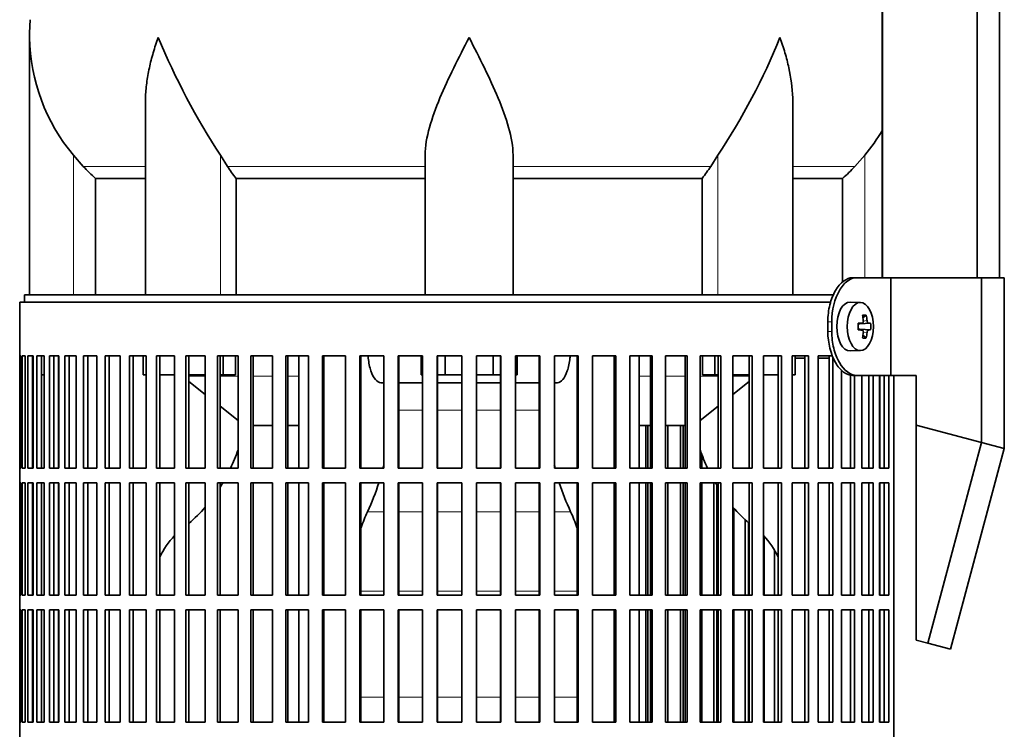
# Model space of a CAD drawing. Header units: millimetres. Extents: x -303 to -74, y -428 to 1006.
# Tile 11 of 26: x -302 to -262, y 252 to 281. Entities that reach past the tile are written whole.
import ezdxf

# ---------------------------------------------------------------- set-up
doc = ezdxf.new("R2010")
doc.units = ezdxf.units.MM
for name, color, linetype in [('LOW_134-18', 7, 'Continuous'), ('M5X8_UNI7687', 7, 'Continuous'), ('VSI134_DIFFUSORE', 7, 'Continuous'), ('VSI134_FILTRO_A', 7, 'Continuous'), ('VSI134_FILTRO_B', 7, 'Continuous'), ('VSI134_SUPPORTO_', 7, 'Continuous'), ('VSI134_TERMINALE', 7, 'Continuous')]:
    doc.layers.add(name, color=color, linetype=linetype)

# ---------------------------------------------------------------- blocks, each defined once
blk = doc.blocks.new('SE')
at = {"layer": 'LOW_134-18', "color": 7, "linetype": 'Continuous', "lineweight": 35}
for p, q in [((-266.769, 795.877), (-266.769, 270.577)), ((-262.891, 270.577), (-262.891, 795.877)), ((-261.982, 270.577), (-261.982, 795.877)), ((-266.783, 296.877), (-266.783, 270.577))]:
    blk.add_line(p, q, dxfattribs=at)
at = {"layer": 'M5X8_UNI7687', "color": 7, "linetype": 'Continuous', "lineweight": 35}
for p, q in [((-267.667, 269.563), (-268.086, 269.577)), ((-267.434, 269.044), (-267.566, 268.936)), ((-267.763, 268.702), (-267.603, 268.72)), ((-267.255, 268.716), (-267.7, 268.684)), ((-267.603, 268.435), (-267.763, 268.453)), ((-267.255, 268.439), (-267.7, 268.47)), ((-267.434, 268.11), (-267.566, 268.218)), ((-268.086, 267.577), (-267.667, 267.591))]:
    blk.add_line(p, q, dxfattribs=at)
at = {"layer": 'M5X8_UNI7687', "color": 4, "linetype": 'Continuous', "lineweight": 9}
for p, q in [((-267.763, 268.702), (-267.607, 268.719)), ((-267.343, 268.719), (-267.7, 268.684)), ((-267.554, 268.803), (-267.398, 268.819)), ((-267.607, 268.435), (-267.763, 268.453)), ((-267.7, 268.47), (-267.343, 268.435)), ((-267.398, 268.336), (-267.556, 268.351))]:
    blk.add_line(p, q, dxfattribs=at)
at = {"layer": 'M5X8_UNI7687', "color": 7, "linetype": 'Continuous', "lineweight": 35}
blk.add_arc((-269.104, 268.577), 1.854, 355.7167, 4.2833, dxfattribs=at)
for centre, major_axis, ratio, start_param, end_param in [((-268.096, 268.577), (0, -1), 0.544639, 3.141593, 6.283185), ((-268.765, 267.965), (1.585, 0.958), 0.318449, 0.410036, 0.559729), ((-269.117, 268.577), (0, 2), 0.788011, 4.833518, 4.948078), ((-269.15, 268.577), (0, 2), 0.882948, 4.833518, 4.948078), ((-269.134, 268.546), (1.994, 0.146), 0.047468, 0.695348, 0.809907), ((-268.432, 268.577), (0, -1.852), 0.361923, 1.49595, 1.645642), ((-267.698, 268.785), (-0.195, -0.02), 0.510424, 1.182652, 1.511361), ((-269.134, 268.546), (1.994, 0.146), 0.047468, 0.33853, 0.453089), ((-267.698, 268.37), (-0.195, 0.02), 0.510424, 4.771824, 5.100533), ((-269.134, 268.608), (1.994, -0.146), 0.047468, -0.809907, -0.695348), ((-269.117, 268.577), (0, -2), 0.788011, 1.335108, 1.449667), ((-268.765, 269.19), (1.585, -0.958), 0.318449, -0.559729, -0.410036), ((-269.15, 268.577), (0, -2), 0.882948, 1.335108, 1.449667), ((-269.134, 268.608), (1.994, -0.146), 0.047468, -0.453089, -0.33853), ((-268.096, 268.577), (0, -1), 0.544639, 0, 0.01805)]:
    blk.add_ellipse(centre, major_axis=major_axis, ratio=ratio, start_param=start_param, end_param=end_param, dxfattribs=at)
blk.add_ellipse((-267.677, 268.577), major_axis=(0, -0.986), ratio=0.544639, dxfattribs=at)
for points in [[(-267.607, 268.719), (-267.604, 268.719), (-267.6, 268.72), (-267.594, 268.721), (-267.588, 268.724), (-267.583, 268.727), (-267.578, 268.731), (-267.573, 268.736), (-267.568, 268.742), (-267.564, 268.749), (-267.561, 268.756), (-267.558, 268.764), (-267.555, 268.773), (-267.553, 268.781), (-267.552, 268.79), (-267.552, 268.799), (-267.552, 268.809), (-267.552, 268.815), (-267.552, 268.819)], [(-267.398, 268.819), (-267.397, 268.815), (-267.396, 268.809), (-267.395, 268.799), (-267.393, 268.79), (-267.39, 268.781), (-267.388, 268.773), (-267.385, 268.764), (-267.381, 268.756), (-267.377, 268.749), (-267.373, 268.742), (-267.369, 268.736), (-267.365, 268.731), (-267.361, 268.727), (-267.357, 268.724), (-267.352, 268.721), (-267.348, 268.72), (-267.345, 268.719), (-267.343, 268.719)], [(-267.552, 268.336), (-267.552, 268.339), (-267.552, 268.346), (-267.552, 268.356), (-267.552, 268.365), (-267.553, 268.373), (-267.555, 268.382), (-267.558, 268.39), (-267.561, 268.398), (-267.564, 268.406), (-267.568, 268.413), (-267.573, 268.419), (-267.578, 268.424), (-267.583, 268.428), (-267.588, 268.431), (-267.594, 268.433), (-267.6, 268.435), (-267.604, 268.435), (-267.607, 268.435)], [(-267.343, 268.435), (-267.345, 268.435), (-267.348, 268.435), (-267.352, 268.433), (-267.357, 268.431), (-267.361, 268.428), (-267.365, 268.424), (-267.369, 268.419), (-267.373, 268.413), (-267.377, 268.406), (-267.381, 268.398), (-267.385, 268.39), (-267.388, 268.382), (-267.39, 268.373), (-267.393, 268.365), (-267.395, 268.356), (-267.396, 268.346), (-267.397, 268.339), (-267.398, 268.336)]]:
    blk.add_open_spline(points, degree=3, dxfattribs=at)
at = {"layer": 'VSI134_DIFFUSORE', "color": 7, "linetype": 'Continuous', "lineweight": 35}
for p, q in [((-301.695, 280.424), (-301.695, 269.877)), ((-296.95, 277.748), (-296.95, 269.877)), ((-270.44, 269.877), (-270.44, 277.748)), ((-299.493, 275.137), (-299.895, 275.596)), ((-293.593, 275.137), (-293.877, 275.596)), ((-285.495, 269.877), (-285.495, 275.596)), ((-281.895, 269.877), (-281.895, 275.596)), ((-273.513, 275.596), (-273.797, 275.137)), ((-267.495, 275.596), (-267.897, 275.137)), ((-298.99, 274.648), (-296.95, 274.648)), ((-298.99, 269.877), (-298.99, 274.648)), ((-293.237, 274.648), (-285.495, 274.648)), ((-293.237, 269.877), (-293.237, 274.648)), ((-281.895, 274.648), (-274.153, 274.648)), ((-274.153, 274.648), (-274.153, 269.877)), ((-270.44, 274.648), (-268.401, 274.648)), ((-268.401, 274.648), (-268.401, 270.405))]:
    blk.add_line(p, q, dxfattribs=at)
at = {"layer": 'VSI134_DIFFUSORE', "color": 4, "linetype": 'Continuous', "lineweight": 9}
for p, q in [((-299.895, 269.877), (-299.895, 275.596)), ((-293.877, 269.877), (-293.877, 275.596)), ((-273.513, 269.877), (-273.513, 275.596)), ((-267.495, 270.577), (-267.495, 275.596)), ((-299.493, 275.137), (-296.95, 275.137)), ((-293.593, 275.137), (-285.495, 275.137)), ((-281.895, 275.137), (-273.797, 275.137)), ((-270.44, 275.137), (-267.897, 275.137))]:
    blk.add_line(p, q, dxfattribs=at)
at = {"layer": 'VSI134_DIFFUSORE', "color": 7, "linetype": 'Continuous', "lineweight": 35}
for centre, radius, start, end in [((-293.995, 280.422), 7.7, 174.5826, 180.0352), ((-293.957, 280.56), 7.74, 181.0159, 219.8906), ((-268.756, 291.931), 29.965, 202.585, 213.0327), ((-295.739, 290.403), 26.707, 326.3278, 338.0546), ((-273.433, 280.56), 7.74, 320.1094, 329.446), ((-286.965, 279.585), 7.982, 213.8601, 218.2043), ((-280.42, 279.581), 7.975, 321.7938, 326.1418)]:
    blk.add_arc(centre, radius, start, end, dxfattribs=at)
for points, knots in [([(-296.423, 280.422), (-296.442, 280.37), (-296.46, 280.318), (-296.496, 280.214), (-296.514, 280.161), (-296.565, 280.005), (-296.597, 279.901), (-296.688, 279.589), (-296.742, 279.382), (-296.832, 278.967), (-296.869, 278.759), (-296.922, 278.348), (-296.94, 278.144), (-296.949, 277.876), (-296.95, 277.812), (-296.95, 277.747)], [0, 0, 0, 0, 0.03125, 0.03125, 0.0625, 0.0625, 0.125, 0.125, 0.25, 0.25, 0.375, 0.375, 0.5, 0.5, 0.5400162, 0.5400162, 0.5400162, 0.5400162]), ([(-283.695, 280.422), (-284.118, 279.592), (-284.548, 278.751), (-285.056, 277.536), (-285.205, 277.134), (-285.425, 276.343), (-285.495, 275.963), (-285.495, 275.596)], [0, 0, 0, 0, 0.5, 0.5, 0.75, 0.75, 1, 1, 1, 1]), ([(-281.895, 275.596), (-281.895, 275.963), (-281.965, 276.343), (-282.185, 277.133), (-282.334, 277.536), (-282.842, 278.75), (-283.272, 279.593), (-283.695, 280.422)], [0, 0, 0, 0, 0.25, 0.25, 0.5, 0.5, 1, 1, 1, 1]), ([(-270.44, 277.747), (-270.44, 277.814), (-270.441, 277.882), (-270.458, 278.36), (-270.515, 278.768), (-270.649, 279.385), (-270.702, 279.591), (-270.793, 279.901), (-270.825, 280.005), (-270.877, 280.161), (-270.903, 280.239), (-270.93, 280.318), (-270.949, 280.37), (-270.958, 280.397), (-270.967, 280.422)], [0.4588627, 0.4588627, 0.4588627, 0.4588627, 0.5, 0.5, 0.75, 0.75, 0.875, 0.875, 0.9375, 0.9375, 0.96875, 0.984375, 0.984375, 1, 1, 1, 1])]:
    blk.add_open_spline(points, degree=3, knots=knots, dxfattribs=at)
for points in [[(-298.99, 274.648), (-299.164, 274.805), (-299.332, 274.968), (-299.493, 275.137)], [(-267.897, 275.137), (-268.059, 274.968), (-268.226, 274.805), (-268.401, 274.648)]]:
    blk.add_open_spline(points, degree=3, dxfattribs=at)
at = {"layer": 'VSI134_FILTRO_A', "color": 7, "linetype": 'Continuous', "lineweight": 35}
for p, q in [((-268.888, 269.577), (-302.095, 269.577)), ((-302.095, 269.577), (-302.095, 229.377)), ((-302.093, 267.377), (-302.093, 262.777)), ((-302.049, 267.377), (-302.093, 267.377)), ((-302.049, 267.377), (-302.049, 262.777)), ((-301.996, 267.377), (-301.996, 262.777)), ((-301.866, 267.377), (-301.996, 267.377)), ((-301.866, 267.377), (-301.866, 262.777)), ((-301.761, 267.377), (-301.761, 262.777)), ((-301.544, 267.377), (-301.761, 267.377)), ((-301.565, 267.377), (-301.565, 262.777)), ((-301.544, 267.377), (-301.544, 262.777)), ((-301.387, 267.377), (-301.387, 262.777)), ((-301.087, 267.377), (-301.387, 267.377)), ((-301.197, 267.377), (-301.197, 262.777)), ((-301.087, 267.377), (-301.087, 262.777)), ((-300.88, 267.377), (-300.88, 262.777)), ((-300.497, 267.377), (-300.88, 267.377)), ((-300.695, 267.377), (-300.695, 262.777)), ((-300.497, 267.377), (-300.497, 262.777)), ((-300.241, 267.377), (-300.241, 262.777)), ((-299.779, 267.377), (-300.241, 267.377)), ((-300.064, 267.377), (-300.064, 262.777)), ((-299.779, 267.377), (-299.779, 262.777)), ((-299.476, 267.377), (-299.476, 262.777)), ((-298.939, 267.377), (-299.476, 267.377)), ((-299.308, 267.377), (-299.308, 262.777)), ((-298.939, 267.377), (-298.939, 262.777)), ((-298.592, 267.377), (-298.592, 262.777)), ((-297.983, 267.377), (-298.592, 267.377)), ((-298.433, 267.377), (-298.433, 262.777)), ((-297.983, 267.377), (-297.983, 262.777)), ((-297.594, 267.377), (-297.594, 262.777)), ((-296.918, 267.377), (-297.594, 267.377)), ((-297.446, 267.377), (-297.446, 262.777)), ((-296.918, 267.377), (-296.918, 262.777)), ((-295.753, 267.377), (-296.49, 267.377)), ((-296.49, 267.377), (-296.49, 262.777)), ((-296.355, 267.377), (-296.355, 262.777)), ((-295.753, 267.377), (-295.753, 262.777)), ((-294.496, 267.377), (-295.289, 267.377)), ((-295.289, 267.377), (-295.289, 262.777)), ((-295.167, 267.377), (-295.167, 262.777)), ((-294.496, 267.377), (-294.496, 262.777)), ((-293.156, 267.377), (-294, 267.377)), ((-294, 267.377), (-294, 262.777)), ((-293.892, 267.377), (-293.892, 262.777)), ((-293.156, 267.377), (-293.156, 262.777)), ((-291.745, 267.377), (-292.632, 267.377)), ((-292.632, 267.377), (-292.632, 262.777)), ((-292.539, 267.377), (-292.539, 262.777)), ((-291.745, 267.377), (-291.745, 262.777)), ((-290.272, 267.377), (-291.196, 267.377)), ((-291.196, 267.377), (-291.196, 262.777)), ((-291.119, 267.377), (-291.119, 262.777)), ((-290.272, 267.377), (-290.272, 262.777)), ((-288.749, 267.377), (-289.703, 267.377)), ((-289.703, 267.377), (-289.703, 262.777)), ((-289.643, 267.377), (-289.643, 262.777)), ((-288.749, 267.377), (-288.749, 262.777)), ((-287.188, 267.377), (-288.164, 267.377)), ((-288.164, 267.377), (-288.164, 262.777)), ((-288.121, 267.377), (-288.121, 262.777)), ((-287.188, 267.377), (-287.188, 262.777)), ((-285.6, 267.377), (-286.592, 267.377)), ((-286.592, 267.377), (-286.592, 262.777)), ((-286.566, 267.377), (-286.566, 262.777)), ((-285.6, 267.377), (-285.6, 262.777)), ((-283.998, 267.377), (-284.997, 267.377)), ((-284.997, 267.377), (-284.997, 262.777)), ((-284.988, 267.377), (-284.988, 262.777)), ((-283.998, 267.377), (-283.998, 262.777)), ((-282.393, 267.377), (-283.392, 267.377)), ((-283.392, 267.377), (-283.392, 262.777)), ((-282.402, 267.377), (-282.402, 262.777)), ((-282.393, 267.377), (-282.393, 262.777)), ((-280.799, 267.377), (-281.79, 267.377)), ((-281.79, 267.377), (-281.79, 262.777)), ((-280.825, 267.377), (-280.825, 262.777)), ((-280.799, 267.377), (-280.799, 262.777)), ((-279.226, 267.377), (-280.202, 267.377)), ((-280.202, 267.377), (-280.202, 262.777)), ((-279.269, 267.377), (-279.269, 262.777)), ((-279.226, 267.377), (-279.226, 262.777)), ((-277.687, 267.377), (-278.641, 267.377)), ((-278.641, 267.377), (-278.641, 262.777)), ((-277.748, 267.377), (-277.748, 262.777)), ((-277.687, 267.377), (-277.687, 262.777)), ((-276.194, 267.377), (-277.118, 267.377)), ((-277.118, 267.377), (-277.118, 262.777)), ((-276.271, 267.377), (-276.271, 262.777)), ((-276.194, 267.377), (-276.194, 262.777)), ((-274.759, 267.377), (-275.646, 267.377)), ((-275.646, 267.377), (-275.646, 262.777)), ((-274.851, 267.377), (-274.851, 262.777)), ((-274.759, 267.377), (-274.759, 262.777)), ((-273.391, 267.377), (-274.234, 267.377)), ((-274.234, 267.377), (-274.234, 262.777)), ((-273.498, 267.377), (-273.498, 262.777)), ((-273.391, 267.377), (-273.391, 262.777)), ((-272.101, 267.377), (-272.895, 267.377)), ((-272.895, 267.377), (-272.895, 262.777)), ((-272.223, 267.377), (-272.223, 262.777)), ((-272.101, 267.377), (-272.101, 262.777)), ((-270.9, 267.377), (-271.638, 267.377)), ((-271.638, 267.377), (-271.638, 262.777)), ((-271.035, 267.377), (-271.035, 262.777)), ((-270.9, 267.377), (-270.9, 262.777)), ((-269.796, 267.377), (-270.472, 267.377)), ((-270.472, 267.377), (-270.472, 262.777)), ((-269.944, 267.377), (-269.944, 262.777)), ((-269.796, 267.377), (-269.796, 262.777)), ((-268.798, 267.377), (-269.407, 267.377)), ((-269.407, 267.377), (-269.407, 262.777)), ((-268.957, 267.377), (-268.957, 262.777)), ((-268.798, 267.325), (-268.798, 262.777)), ((-268.451, 266.791), (-268.451, 262.777)), ((-268.083, 266.592), (-268.083, 262.777)), ((-267.914, 266.577), (-267.914, 262.777)), ((-267.611, 266.577), (-267.611, 262.777)), ((-267.327, 266.577), (-267.327, 262.777)), ((-267.149, 266.577), (-267.149, 262.777)), ((-266.893, 266.577), (-266.893, 262.777)), ((-266.696, 266.577), (-266.696, 262.777)), ((-266.511, 266.577), (-266.511, 262.777)), ((-266.298, 266.577), (-266.298, 231.132)), ((-302.049, 262.777), (-302.093, 262.777)), ((-301.866, 262.777), (-301.996, 262.777)), ((-301.544, 262.777), (-301.761, 262.777)), ((-301.087, 262.777), (-301.387, 262.777)), ((-300.497, 262.777), (-300.88, 262.777)), ((-299.779, 262.777), (-300.241, 262.777)), ((-298.939, 262.777), (-299.476, 262.777)), ((-297.983, 262.777), (-298.592, 262.777)), ((-296.918, 262.777), (-297.594, 262.777)), ((-295.753, 262.777), (-296.49, 262.777)), ((-294.496, 262.777), (-295.289, 262.777)), ((-293.156, 262.777), (-294, 262.777)), ((-291.745, 262.777), (-292.632, 262.777)), ((-290.272, 262.777), (-291.196, 262.777)), ((-288.749, 262.777), (-289.703, 262.777)), ((-287.188, 262.777), (-288.164, 262.777)), ((-285.6, 262.777), (-286.592, 262.777)), ((-283.998, 262.777), (-284.997, 262.777)), ((-282.393, 262.777), (-283.392, 262.777)), ((-280.799, 262.777), (-281.79, 262.777)), ((-279.226, 262.777), (-280.202, 262.777)), ((-277.687, 262.777), (-278.641, 262.777)), ((-276.194, 262.777), (-277.118, 262.777)), ((-274.759, 262.777), (-275.646, 262.777)), ((-273.391, 262.777), (-274.234, 262.777)), ((-272.101, 262.777), (-272.895, 262.777)), ((-270.9, 262.777), (-271.638, 262.777)), ((-269.796, 262.777), (-270.472, 262.777)), ((-268.798, 262.777), (-269.407, 262.777)), ((-267.914, 262.777), (-268.451, 262.777)), ((-267.149, 262.777), (-267.611, 262.777)), ((-266.511, 262.777), (-266.893, 262.777)), ((-302.093, 262.177), (-302.093, 257.577)), ((-302.049, 262.177), (-302.093, 262.177)), ((-302.049, 262.177), (-302.049, 257.577)), ((-301.996, 262.177), (-301.996, 257.577)), ((-301.866, 262.177), (-301.996, 262.177)), ((-301.866, 262.177), (-301.866, 257.577)), ((-301.761, 262.177), (-301.761, 257.577)), ((-301.544, 262.177), (-301.761, 262.177)), ((-301.565, 262.177), (-301.565, 257.577)), ((-301.544, 262.177), (-301.544, 257.577)), ((-301.387, 262.177), (-301.387, 257.577)), ((-301.087, 262.177), (-301.387, 262.177)), ((-301.197, 262.177), (-301.197, 257.577)), ((-301.087, 262.177), (-301.087, 257.577)), ((-300.88, 262.177), (-300.88, 257.577)), ((-300.497, 262.177), (-300.88, 262.177)), ((-300.695, 262.177), (-300.695, 257.577)), ((-300.497, 262.177), (-300.497, 257.577)), ((-300.241, 262.177), (-300.241, 257.577)), ((-299.779, 262.177), (-300.241, 262.177)), ((-300.064, 262.177), (-300.064, 257.577)), ((-299.779, 262.177), (-299.779, 257.577)), ((-299.476, 262.177), (-299.476, 257.577)), ((-298.939, 262.177), (-299.476, 262.177)), ((-299.308, 262.177), (-299.308, 257.577)), ((-298.939, 262.177), (-298.939, 257.577)), ((-298.592, 262.177), (-298.592, 257.577)), ((-297.983, 262.177), (-298.592, 262.177)), ((-298.433, 262.177), (-298.433, 257.577)), ((-297.983, 262.177), (-297.983, 257.577)), ((-297.594, 262.177), (-297.594, 257.577)), ((-296.918, 262.177), (-297.594, 262.177)), ((-297.446, 262.177), (-297.446, 257.577)), ((-296.918, 262.177), (-296.918, 257.577)), ((-295.753, 262.177), (-296.49, 262.177)), ((-296.49, 262.177), (-296.49, 257.577)), ((-296.355, 262.177), (-296.355, 257.577)), ((-295.753, 262.177), (-295.753, 257.577)), ((-294.496, 262.177), (-295.289, 262.177)), ((-295.289, 262.177), (-295.289, 257.577)), ((-295.167, 262.177), (-295.167, 257.577)), ((-294.496, 262.177), (-294.496, 257.577)), ((-293.156, 262.177), (-294, 262.177)), ((-294, 262.177), (-294, 257.577)), ((-293.892, 262.177), (-293.892, 257.577)), ((-293.156, 262.177), (-293.156, 257.577)), ((-291.745, 262.177), (-292.632, 262.177)), ((-292.632, 262.177), (-292.632, 257.577)), ((-292.539, 262.177), (-292.539, 257.577)), ((-291.745, 262.177), (-291.745, 257.577)), ((-290.272, 262.177), (-291.196, 262.177)), ((-291.196, 262.177), (-291.196, 257.577)), ((-291.119, 262.177), (-291.119, 257.577)), ((-290.272, 262.177), (-290.272, 257.577)), ((-288.749, 262.177), (-289.703, 262.177)), ((-289.703, 262.177), (-289.703, 257.577)), ((-289.643, 262.177), (-289.643, 257.577)), ((-288.749, 262.177), (-288.749, 257.577)), ((-287.188, 262.177), (-288.164, 262.177)), ((-288.164, 262.177), (-288.164, 257.577)), ((-288.121, 262.177), (-288.121, 257.577)), ((-287.188, 262.177), (-287.188, 257.577)), ((-285.6, 262.177), (-286.592, 262.177)), ((-286.592, 262.177), (-286.592, 257.577)), ((-286.566, 262.177), (-286.566, 257.577)), ((-285.6, 262.177), (-285.6, 257.577)), ((-283.998, 262.177), (-284.997, 262.177)), ((-284.997, 262.177), (-284.997, 257.577)), ((-284.988, 262.177), (-284.988, 257.577)), ((-283.998, 262.177), (-283.998, 257.577)), ((-282.393, 262.177), (-283.392, 262.177)), ((-283.392, 262.177), (-283.392, 257.577)), ((-282.402, 262.177), (-282.402, 257.577)), ((-282.393, 262.177), (-282.393, 257.577)), ((-280.799, 262.177), (-281.79, 262.177)), ((-281.79, 262.177), (-281.79, 257.577)), ((-280.825, 262.177), (-280.825, 257.577)), ((-280.799, 262.177), (-280.799, 257.577)), ((-279.226, 262.177), (-280.202, 262.177)), ((-280.202, 262.177), (-280.202, 257.577)), ((-279.269, 262.177), (-279.269, 257.577)), ((-279.226, 262.177), (-279.226, 257.577)), ((-277.687, 262.177), (-278.641, 262.177)), ((-278.641, 262.177), (-278.641, 257.577)), ((-277.748, 262.177), (-277.748, 257.577)), ((-277.687, 262.177), (-277.687, 257.577)), ((-276.194, 262.177), (-277.118, 262.177)), ((-277.118, 262.177), (-277.118, 257.577)), ((-276.271, 262.177), (-276.271, 257.577)), ((-276.194, 262.177), (-276.194, 257.577)), ((-274.759, 262.177), (-275.646, 262.177)), ((-275.646, 262.177), (-275.646, 257.577)), ((-274.851, 262.177), (-274.851, 257.577)), ((-274.759, 262.177), (-274.759, 257.577)), ((-273.391, 262.177), (-274.234, 262.177)), ((-274.234, 262.177), (-274.234, 257.577)), ((-273.498, 262.177), (-273.498, 257.577)), ((-273.391, 262.177), (-273.391, 257.577)), ((-272.101, 262.177), (-272.895, 262.177)), ((-272.895, 262.177), (-272.895, 257.577)), ((-272.223, 262.177), (-272.223, 257.577)), ((-272.101, 262.177), (-272.101, 257.577)), ((-270.9, 262.177), (-271.638, 262.177)), ((-271.638, 262.177), (-271.638, 257.577)), ((-271.035, 262.177), (-271.035, 257.577)), ((-270.9, 262.177), (-270.9, 257.577)), ((-269.796, 262.177), (-270.472, 262.177)), ((-270.472, 262.177), (-270.472, 257.577)), ((-269.944, 262.177), (-269.944, 257.577)), ((-269.796, 262.177), (-269.796, 257.577)), ((-268.798, 262.177), (-269.407, 262.177)), ((-269.407, 262.177), (-269.407, 257.577)), ((-268.957, 262.177), (-268.957, 257.577)), ((-268.798, 262.177), (-268.798, 257.577)), ((-267.914, 262.177), (-268.451, 262.177)), ((-268.451, 262.177), (-268.451, 257.577)), ((-268.083, 262.177), (-268.083, 257.577)), ((-267.914, 262.177), (-267.914, 257.577)), ((-267.149, 262.177), (-267.611, 262.177)), ((-267.611, 262.177), (-267.611, 257.577)), ((-267.327, 262.177), (-267.327, 257.577)), ((-267.149, 262.177), (-267.149, 257.577)), ((-266.511, 262.177), (-266.893, 262.177)), ((-266.893, 262.177), (-266.893, 257.577)), ((-266.696, 262.177), (-266.696, 257.577)), ((-266.511, 262.177), (-266.511, 257.577)), ((-302.049, 257.577), (-302.093, 257.577)), ((-301.866, 257.577), (-301.996, 257.577)), ((-301.544, 257.577), (-301.761, 257.577)), ((-301.087, 257.577), (-301.387, 257.577)), ((-300.497, 257.577), (-300.88, 257.577)), ((-299.779, 257.577), (-300.241, 257.577)), ((-298.939, 257.577), (-299.476, 257.577)), ((-297.983, 257.577), (-298.592, 257.577)), ((-296.918, 257.577), (-297.594, 257.577)), ((-295.753, 257.577), (-296.49, 257.577)), ((-294.496, 257.577), (-295.289, 257.577)), ((-293.156, 257.577), (-294, 257.577)), ((-291.745, 257.577), (-292.632, 257.577)), ((-290.272, 257.577), (-291.196, 257.577)), ((-288.749, 257.577), (-289.703, 257.577)), ((-287.188, 257.577), (-288.164, 257.577)), ((-285.6, 257.577), (-286.592, 257.577)), ((-283.998, 257.577), (-284.997, 257.577)), ((-282.393, 257.577), (-283.392, 257.577)), ((-280.799, 257.577), (-281.79, 257.577)), ((-279.226, 257.577), (-280.202, 257.577)), ((-277.687, 257.577), (-278.641, 257.577)), ((-276.194, 257.577), (-277.118, 257.577)), ((-274.759, 257.577), (-275.646, 257.577)), ((-273.391, 257.577), (-274.234, 257.577)), ((-272.101, 257.577), (-272.895, 257.577)), ((-270.9, 257.577), (-271.638, 257.577)), ((-269.796, 257.577), (-270.472, 257.577)), ((-268.798, 257.577), (-269.407, 257.577)), ((-267.914, 257.577), (-268.451, 257.577)), ((-267.149, 257.577), (-267.611, 257.577)), ((-266.511, 257.577), (-266.893, 257.577)), ((-302.093, 256.977), (-302.093, 252.377)), ((-302.049, 256.977), (-302.093, 256.977)), ((-302.049, 256.977), (-302.049, 252.377)), ((-301.996, 256.977), (-301.996, 252.377)), ((-301.866, 256.977), (-301.996, 256.977)), ((-301.866, 256.977), (-301.866, 252.377)), ((-301.761, 256.977), (-301.761, 252.377)), ((-301.544, 256.977), (-301.761, 256.977)), ((-301.565, 256.977), (-301.565, 252.377)), ((-301.544, 256.977), (-301.544, 252.377)), ((-301.387, 256.977), (-301.387, 252.377)), ((-301.087, 256.977), (-301.387, 256.977)), ((-301.197, 256.977), (-301.197, 252.377)), ((-301.087, 256.977), (-301.087, 252.377)), ((-300.88, 256.977), (-300.88, 252.377)), ((-300.497, 256.977), (-300.88, 256.977)), ((-300.695, 256.977), (-300.695, 252.377)), ((-300.497, 256.977), (-300.497, 252.377)), ((-300.241, 256.977), (-300.241, 252.377)), ((-299.779, 256.977), (-300.241, 256.977)), ((-300.064, 256.977), (-300.064, 252.377)), ((-299.779, 256.977), (-299.779, 252.377)), ((-299.476, 256.977), (-299.476, 252.377)), ((-298.939, 256.977), (-299.476, 256.977)), ((-299.308, 256.977), (-299.308, 252.377)), ((-298.939, 256.977), (-298.939, 252.377)), ((-298.592, 256.977), (-298.592, 252.377)), ((-297.983, 256.977), (-298.592, 256.977)), ((-298.433, 256.977), (-298.433, 252.377)), ((-297.983, 256.977), (-297.983, 252.377)), ((-297.594, 256.977), (-297.594, 252.377)), ((-296.918, 256.977), (-297.594, 256.977)), ((-297.446, 256.977), (-297.446, 252.377)), ((-296.918, 256.977), (-296.918, 252.377)), ((-295.753, 256.977), (-296.49, 256.977)), ((-296.49, 256.977), (-296.49, 252.377)), ((-296.355, 256.977), (-296.355, 252.377)), ((-295.753, 256.977), (-295.753, 252.377)), ((-294.496, 256.977), (-295.289, 256.977)), ((-295.289, 256.977), (-295.289, 252.377)), ((-295.167, 256.977), (-295.167, 252.377)), ((-294.496, 256.977), (-294.496, 252.377)), ((-293.156, 256.977), (-294, 256.977)), ((-294, 256.977), (-294, 252.377)), ((-293.892, 256.977), (-293.892, 252.377)), ((-293.156, 256.977), (-293.156, 252.377)), ((-291.745, 256.977), (-292.632, 256.977)), ((-292.632, 256.977), (-292.632, 252.377)), ((-292.539, 256.977), (-292.539, 252.377)), ((-291.745, 256.977), (-291.745, 252.377)), ((-290.272, 256.977), (-291.196, 256.977)), ((-291.196, 256.977), (-291.196, 252.377)), ((-291.119, 256.977), (-291.119, 252.377)), ((-290.272, 256.977), (-290.272, 252.377)), ((-288.749, 256.977), (-289.703, 256.977)), ((-289.703, 256.977), (-289.703, 252.377)), ((-289.643, 256.977), (-289.643, 252.377)), ((-288.749, 256.977), (-288.749, 252.377)), ((-287.188, 256.977), (-288.164, 256.977)), ((-288.164, 256.977), (-288.164, 252.377)), ((-288.121, 256.977), (-288.121, 252.377)), ((-287.188, 256.977), (-287.188, 252.377)), ((-285.6, 256.977), (-286.592, 256.977)), ((-286.592, 256.977), (-286.592, 252.377)), ((-286.566, 256.977), (-286.566, 252.377)), ((-285.6, 256.977), (-285.6, 252.377)), ((-283.998, 256.977), (-284.997, 256.977)), ((-284.997, 256.977), (-284.997, 252.377)), ((-284.988, 256.977), (-284.988, 252.377)), ((-283.998, 256.977), (-283.998, 252.377)), ((-282.393, 256.977), (-283.392, 256.977)), ((-283.392, 256.977), (-283.392, 252.377)), ((-282.402, 256.977), (-282.402, 252.377)), ((-282.393, 256.977), (-282.393, 252.377)), ((-280.799, 256.977), (-281.79, 256.977)), ((-281.79, 256.977), (-281.79, 252.377)), ((-280.825, 256.977), (-280.825, 252.377)), ((-280.799, 256.977), (-280.799, 252.377)), ((-279.226, 256.977), (-280.202, 256.977)), ((-280.202, 256.977), (-280.202, 252.377)), ((-279.269, 256.977), (-279.269, 252.377)), ((-279.226, 256.977), (-279.226, 252.377)), ((-277.687, 256.977), (-278.641, 256.977)), ((-278.641, 256.977), (-278.641, 252.377)), ((-277.748, 256.977), (-277.748, 252.377)), ((-277.687, 256.977), (-277.687, 252.377)), ((-276.194, 256.977), (-277.118, 256.977)), ((-277.118, 256.977), (-277.118, 252.377)), ((-276.271, 256.977), (-276.271, 252.377)), ((-276.194, 256.977), (-276.194, 252.377)), ((-274.759, 256.977), (-275.646, 256.977)), ((-275.646, 256.977), (-275.646, 252.377)), ((-274.851, 256.977), (-274.851, 252.377)), ((-274.759, 256.977), (-274.759, 252.377)), ((-273.391, 256.977), (-274.234, 256.977)), ((-274.234, 256.977), (-274.234, 252.377)), ((-273.498, 256.977), (-273.498, 252.377)), ((-273.391, 256.977), (-273.391, 252.377)), ((-272.101, 256.977), (-272.895, 256.977)), ((-272.895, 256.977), (-272.895, 252.377)), ((-272.223, 256.977), (-272.223, 252.377)), ((-272.101, 256.977), (-272.101, 252.377)), ((-270.9, 256.977), (-271.638, 256.977)), ((-271.638, 256.977), (-271.638, 252.377)), ((-271.035, 256.977), (-271.035, 252.377)), ((-270.9, 256.977), (-270.9, 252.377)), ((-269.796, 256.977), (-270.472, 256.977)), ((-270.472, 256.977), (-270.472, 252.377)), ((-269.944, 256.977), (-269.944, 252.377)), ((-269.796, 256.977), (-269.796, 252.377)), ((-268.798, 256.977), (-269.407, 256.977)), ((-269.407, 256.977), (-269.407, 252.377)), ((-268.957, 256.977), (-268.957, 252.377)), ((-268.798, 256.977), (-268.798, 252.377)), ((-267.914, 256.977), (-268.451, 256.977)), ((-268.451, 256.977), (-268.451, 252.377)), ((-268.083, 256.977), (-268.083, 252.377)), ((-267.914, 256.977), (-267.914, 252.377)), ((-267.149, 256.977), (-267.611, 256.977)), ((-267.611, 256.977), (-267.611, 252.377)), ((-267.327, 256.977), (-267.327, 252.377)), ((-267.149, 256.977), (-267.149, 252.377)), ((-266.511, 256.977), (-266.893, 256.977)), ((-266.893, 256.977), (-266.893, 252.377)), ((-266.696, 256.977), (-266.696, 252.377)), ((-266.511, 256.977), (-266.511, 252.377)), ((-302.049, 252.377), (-302.093, 252.377)), ((-301.866, 252.377), (-301.996, 252.377)), ((-301.544, 252.377), (-301.761, 252.377)), ((-301.087, 252.377), (-301.387, 252.377)), ((-300.497, 252.377), (-300.88, 252.377)), ((-299.779, 252.377), (-300.241, 252.377)), ((-298.939, 252.377), (-299.476, 252.377)), ((-297.983, 252.377), (-298.592, 252.377)), ((-296.918, 252.377), (-297.594, 252.377)), ((-295.753, 252.377), (-296.49, 252.377)), ((-294.496, 252.377), (-295.289, 252.377)), ((-293.156, 252.377), (-294, 252.377)), ((-291.745, 252.377), (-292.632, 252.377)), ((-290.272, 252.377), (-291.196, 252.377)), ((-288.749, 252.377), (-289.703, 252.377)), ((-287.188, 252.377), (-288.164, 252.377)), ((-285.6, 252.377), (-286.592, 252.377)), ((-283.998, 252.377), (-284.997, 252.377)), ((-282.393, 252.377), (-283.392, 252.377)), ((-280.799, 252.377), (-281.79, 252.377)), ((-279.226, 252.377), (-280.202, 252.377)), ((-277.687, 252.377), (-278.641, 252.377)), ((-276.194, 252.377), (-277.118, 252.377)), ((-274.759, 252.377), (-275.646, 252.377)), ((-273.391, 252.377), (-274.234, 252.377)), ((-272.101, 252.377), (-272.895, 252.377)), ((-270.9, 252.377), (-271.638, 252.377)), ((-269.796, 252.377), (-270.472, 252.377)), ((-268.798, 252.377), (-269.407, 252.377)), ((-267.914, 252.377), (-268.451, 252.377)), ((-267.149, 252.377), (-267.611, 252.377)), ((-266.511, 252.377), (-266.893, 252.377))]:
    blk.add_line(p, q, dxfattribs=at)
at = {"layer": 'VSI134_FILTRO_B', "color": 7, "linetype": 'Continuous', "lineweight": 35}
for p, q in [((-276.46, 264.519), (-276.46, 262.777)), ((-276.375, 264.519), (-276.375, 262.777)), ((-275.553, 264.519), (-275.553, 262.777)), ((-275.032, 264.519), (-275.032, 262.777)), ((-274.932, 264.519), (-274.932, 262.777)), ((-274.166, 263.334), (-274.166, 262.777)), ((-276.46, 262.177), (-276.46, 257.577)), ((-276.375, 262.177), (-276.375, 257.577)), ((-275.553, 262.177), (-275.553, 257.577)), ((-275.032, 262.177), (-275.032, 257.577)), ((-274.932, 262.177), (-274.932, 257.577)), ((-274.166, 262.177), (-274.166, 257.577)), ((-273.67, 262.177), (-273.67, 257.577)), ((-273.555, 262.085), (-273.555, 257.577)), ((-272.85, 261.133), (-272.85, 257.577)), ((-272.384, 260.655), (-272.384, 257.577)), ((-272.255, 260.538), (-272.255, 257.577)), ((-271.618, 259.991), (-271.618, 257.577)), ((-271.184, 259.416), (-271.184, 257.577)), ((-271.043, 259.14), (-271.043, 257.577)), ((-276.46, 256.977), (-276.46, 252.377)), ((-276.375, 256.977), (-276.375, 252.377)), ((-275.553, 256.977), (-275.553, 252.377)), ((-275.032, 256.977), (-275.032, 252.377)), ((-274.932, 256.977), (-274.932, 252.377)), ((-274.166, 256.977), (-274.166, 252.377)), ((-273.67, 256.977), (-273.67, 252.377)), ((-273.555, 256.977), (-273.555, 252.377)), ((-272.85, 256.977), (-272.85, 252.377)), ((-272.384, 256.977), (-272.384, 252.377)), ((-272.255, 256.977), (-272.255, 252.377)), ((-271.618, 256.977), (-271.618, 252.377)), ((-271.184, 256.977), (-271.184, 252.377)), ((-271.043, 256.977), (-271.043, 252.377))]:
    blk.add_line(p, q, dxfattribs=at)
at = {"layer": 'VSI134_SUPPORTO_', "color": 7, "linetype": 'Continuous', "lineweight": 35}
for p, q in [((-268.768, 269.877), (-301.895, 269.877)), ((-301.895, 269.877), (-301.895, 269.577)), ((-300.51, 262.777), (-300.51, 267.377)), ((-297.046, 266.597), (-297.046, 267.377)), ((-293.762, 266.597), (-293.762, 267.377)), ((-293.254, 266.597), (-293.254, 267.377)), ((-290.66, 267.377), (-290.66, 262.777)), ((-285.658, 266.597), (-285.658, 267.377)), ((-284.677, 266.597), (-284.677, 267.377)), ((-282.714, 266.597), (-282.714, 267.377)), ((-281.732, 266.597), (-281.732, 267.377)), ((-276.73, 267.377), (-276.73, 262.777)), ((-274.136, 266.597), (-274.136, 267.377)), ((-273.628, 266.597), (-273.628, 267.377)), ((-270.344, 266.597), (-270.344, 267.377)), ((-269.944, 267.277), (-270.344, 267.277)), ((-268.957, 267.277), (-269.407, 267.277)), ((-301.544, 266.597), (-301.565, 266.597)), ((-301.087, 266.597), (-301.197, 266.597)), ((-296.918, 266.597), (-297.046, 266.597)), ((-295.753, 266.597), (-296.355, 266.597)), ((-294.496, 266.597), (-295.167, 266.597)), ((-293.762, 266.597), (-293.892, 266.597)), ((-293.254, 266.597), (-293.762, 266.597)), ((-285.6, 266.597), (-285.658, 266.597)), ((-284.677, 266.597), (-284.988, 266.597)), ((-283.998, 266.597), (-284.677, 266.597)), ((-282.714, 266.597), (-283.392, 266.597)), ((-282.402, 266.597), (-282.714, 266.597)), ((-281.732, 266.597), (-281.79, 266.597)), ((-273.628, 266.597), (-274.136, 266.597)), ((-273.498, 266.597), (-273.628, 266.597)), ((-272.223, 266.597), (-272.895, 266.597)), ((-271.035, 266.597), (-271.638, 266.597)), ((-270.344, 266.597), (-270.472, 266.597)), ((-266.881, 262.777), (-266.881, 266.577)), ((-295.167, 266.321), (-294.496, 265.79)), ((-287.188, 266.277), (-287.309, 266.277)), ((-285.6, 266.277), (-286.566, 266.277)), ((-283.998, 266.277), (-284.988, 266.277)), ((-282.402, 266.277), (-283.392, 266.277)), ((-280.825, 266.277), (-281.79, 266.277)), ((-280.081, 266.277), (-280.202, 266.277)), ((-272.895, 265.79), (-272.223, 266.321)), ((-293.892, 265.313), (-293.156, 264.731)), ((-274.234, 264.731), (-273.498, 265.313)), ((-292.539, 264.519), (-291.745, 264.519)), ((-291.119, 264.519), (-290.66, 264.519)), ((-276.73, 264.519), (-276.271, 264.519)), ((-275.646, 264.519), (-274.851, 264.519)), ((-300.51, 257.577), (-300.51, 262.177)), ((-290.66, 262.177), (-290.66, 257.577)), ((-276.73, 262.177), (-276.73, 257.577)), ((-266.881, 257.577), (-266.881, 262.177)), ((-300.51, 252.377), (-300.51, 256.977)), ((-290.66, 256.977), (-290.66, 252.377)), ((-276.73, 256.977), (-276.73, 252.377)), ((-266.881, 252.377), (-266.881, 256.977))]:
    blk.add_line(p, q, dxfattribs=at)
at = {"layer": 'VSI134_SUPPORTO_', "color": 4, "linetype": 'Continuous', "lineweight": 9}
for p, q in [((-294.496, 266.547), (-295.167, 266.547)), ((-293.156, 266.547), (-293.892, 266.547)), ((-291.745, 266.547), (-292.539, 266.547)), ((-290.66, 266.547), (-291.119, 266.547)), ((-276.271, 266.547), (-276.73, 266.547)), ((-274.851, 266.547), (-275.646, 266.547)), ((-273.498, 266.547), (-274.234, 266.547)), ((-272.223, 266.547), (-272.895, 266.547)), ((-286.566, 265.157), (-285.6, 265.157)), ((-284.988, 265.157), (-283.998, 265.157)), ((-283.392, 265.157), (-282.402, 265.157)), ((-281.79, 265.157), (-280.825, 265.157)), ((-287.854, 260.99), (-287.188, 260.99)), ((-286.566, 260.99), (-285.6, 260.99)), ((-284.988, 260.99), (-283.998, 260.99)), ((-283.392, 260.99), (-282.402, 260.99)), ((-281.79, 260.99), (-280.825, 260.99)), ((-280.202, 260.99), (-279.536, 260.99)), ((-288.121, 257.731), (-287.188, 257.731)), ((-286.566, 257.731), (-285.6, 257.731)), ((-284.988, 257.731), (-283.998, 257.731)), ((-283.392, 257.731), (-282.402, 257.731)), ((-281.79, 257.731), (-280.825, 257.731)), ((-280.202, 257.731), (-279.269, 257.731)), ((-288.121, 253.4), (-287.188, 253.4)), ((-286.566, 253.4), (-285.6, 253.4)), ((-284.988, 253.4), (-283.998, 253.4)), ((-283.392, 253.4), (-282.402, 253.4)), ((-281.79, 253.4), (-280.825, 253.4)), ((-280.202, 253.4), (-279.269, 253.4))]:
    blk.add_line(p, q, dxfattribs=at)
at = {"layer": 'VSI134_SUPPORTO_', "color": 7, "linetype": 'Continuous', "lineweight": 35}
for centre, radius, start, end in [((-297.145, 265.302), 10.243, 345.7276, 346.5315), ((-270.241, 265.303), 10.247, 193.4782, 194.277), ((-297.145, 265.302), 10.243, 335.1004, 342.2404), ((-270.241, 265.303), 10.247, 197.7563, 204.8944), ((-281.182, 257.977), 7.321, 155.6995, 161.152), ((-286.207, 257.977), 7.32, 18.895, 24.3032)]:
    blk.add_arc(centre, radius, start, end, dxfattribs=at)
for centre, major_axis, start_param, end_param in [((-299.216, 265.968), (0, -7), 1.097453, 1.214155), ((-268.174, 265.968), (0, -7), 5.06903, 5.185732), ((-299.216, 265.968), (0, -7), 0.967176, 0.998482), ((-268.174, 265.968), (0, -7), -0.998482, -0.967176), ((-299.216, 265.968), (0, -7), 0.676569, 0.818266), ((-268.174, 265.968), (0, -7), 5.464919, 5.606617), ((-293.858, 257.822), (0, 3), 0.752814, 1.121918), ((-273.532, 257.822), (0, -3), 2.019675, 2.388779)]:
    blk.add_ellipse(centre, major_axis=major_axis, ratio=0.92388, start_param=start_param, end_param=end_param, dxfattribs=at)
for points, knots in [([(-287.834, 267.377), (-287.831, 267.345), (-287.828, 267.313), (-287.803, 267.09), (-287.765, 266.91), (-287.665, 266.609), (-287.602, 266.486), (-287.462, 266.32), (-287.387, 266.277), (-287.309, 266.277)], [0.2091858, 0.2091858, 0.2091858, 0.2091858, 0.25, 0.25, 0.5, 0.5, 0.75, 0.75, 1, 1, 1, 1]), ([(-280.081, 266.277), (-280.004, 266.277), (-279.928, 266.321), (-279.788, 266.487), (-279.725, 266.61), (-279.625, 266.91), (-279.587, 267.09), (-279.562, 267.314), (-279.559, 267.346), (-279.556, 267.377)], [0, 0, 0, 0, 0.25, 0.25, 0.5, 0.5, 0.75, 0.75, 0.7906554, 0.7906554, 0.7906554, 0.7906554]), ([(-287.187, 266.244), (-287.193, 266.248), (-287.198, 266.252), (-287.231, 266.27), (-287.257, 266.277), (-287.285, 266.277)], [0.8474962, 0.8474962, 0.8474962, 0.8474962, 0.875, 0.875, 1, 1, 1, 1]), ([(-280.203, 266.244), (-280.198, 266.248), (-280.192, 266.252), (-280.16, 266.27), (-280.133, 266.277), (-280.106, 266.277)], [0.8474962, 0.8474962, 0.8474962, 0.8474962, 0.875, 0.875, 1, 1, 1, 1])]:
    blk.add_open_spline(points, degree=3, knots=knots, dxfattribs=at)
at = {"layer": 'VSI134_TERMINALE', "color": 7, "linetype": 'Continuous', "lineweight": 35}
for p, q in [((-267.992, 270.577), (-267.831, 270.577)), ((-267.831, 270.577), (-266.43, 270.577)), ((-266.43, 270.577), (-262.716, 270.577)), ((-266.43, 266.577), (-266.43, 270.577)), ((-262.716, 270.577), (-261.78, 270.577)), ((-262.716, 270.577), (-262.716, 263.828)), ((-261.78, 263.577), (-261.78, 270.577)), ((-269.005, 268.777), (-269.005, 268.377)), ((-268.845, 268.777), (-268.845, 268.377)), ((-267.831, 266.577), (-267.992, 266.577)), ((-267.831, 266.577), (-266.43, 266.577)), ((-266.43, 266.577), (-265.384, 266.577)), ((-265.384, 264.543), (-265.384, 266.577)), ((-265.384, 255.735), (-265.384, 264.543)), ((-265.384, 264.543), (-262.716, 263.828)), ((-264.918, 255.61), (-262.716, 263.828)), ((-262.716, 263.828), (-261.78, 263.577)), ((-263.982, 255.359), (-261.78, 263.577)), ((-265.384, 255.735), (-264.918, 255.61)), ((-263.982, 255.359), (-264.918, 255.61))]:
    blk.add_line(p, q, dxfattribs=at)
at = {"layer": 'VSI134_TERMINALE', "color": 4, "linetype": 'Continuous', "lineweight": 9}
for p, q in [((-269.005, 268.777), (-268.845, 268.777)), ((-268.845, 268.377), (-269.005, 268.377))]:
    blk.add_line(p, q, dxfattribs=at)
at = {"layer": 'VSI134_TERMINALE', "color": 7, "linetype": 'Continuous', "lineweight": 35}
for points in [[(-269.005, 268.777), (-269.005, 269.015), (-268.977, 269.249), (-268.869, 269.685), (-268.789, 269.885), (-268.501, 270.383), (-268.239, 270.577), (-267.992, 270.577)], [(-267.831, 270.577), (-267.955, 270.577), (-268.081, 270.531), (-268.323, 270.351), (-268.437, 270.217), (-268.726, 269.72), (-268.845, 269.253), (-268.845, 268.777)], [(-267.992, 266.577), (-268.115, 266.577), (-268.241, 266.624), (-268.482, 266.804), (-268.596, 266.937), (-268.885, 267.435), (-269.005, 267.901), (-269.005, 268.377)], [(-268.845, 268.377), (-268.845, 268.139), (-268.817, 267.906), (-268.709, 267.47), (-268.63, 267.27), (-268.341, 266.772), (-268.079, 266.577), (-267.831, 266.577)]]:
    blk.add_open_spline(points, degree=3, knots=[0, 0, 0, 0, 0.25, 0.25, 0.5, 0.5, 1, 1, 1, 1], dxfattribs=at)

msp = doc.modelspace()

# ---------------------------------------------------------------- block references
msp.add_blockref('SE', (0, 0))

doc.saveas('drawing.dxf')
